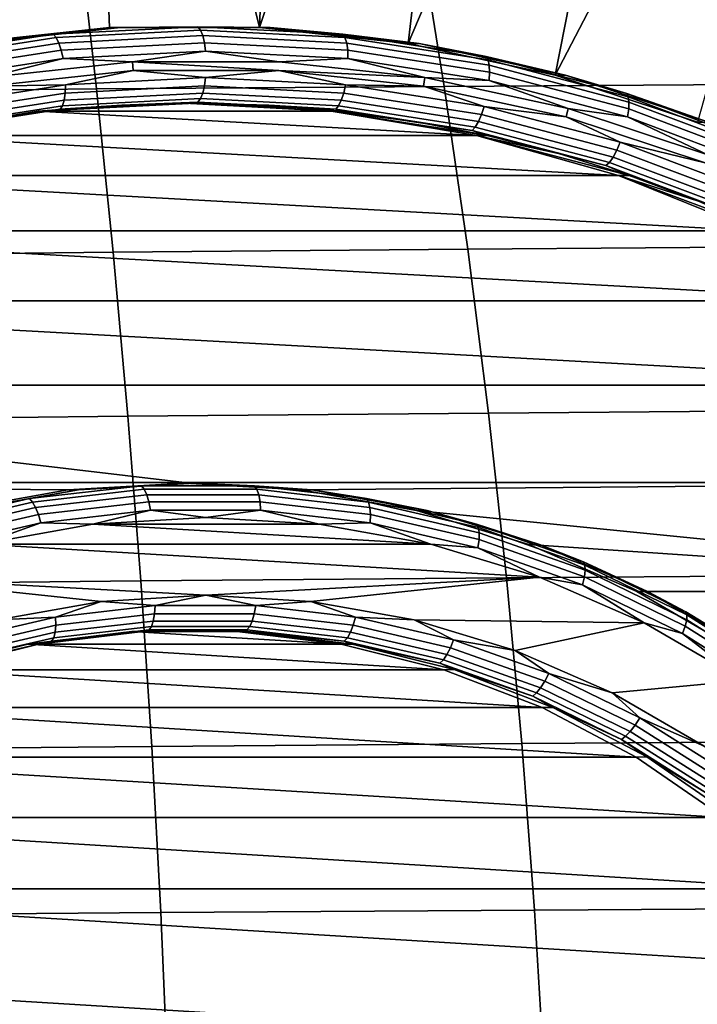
# Model space of a CAD drawing. Header units: metres. Extents: x -25 to 167, y -25 to 25.
# Tile 125 of 135: x 150.84 to 154.76, y 3.33 to 9.03. Entities that reach past the tile are written whole.
import ezdxf

# ---------------------------------------------------------------- set-up
doc = ezdxf.new("R2010")
doc.units = ezdxf.units.M
doc.layers.add('solid_12_061_372_XXX', color=7, linetype='CONTINUOUS')

msp = doc.modelspace()

# ---------------------------------------------------------------- linework, layer by layer
at = {"layer": 'solid_12_061_372_XXX'}
for points in [[(151.357559, 8.988147, 89.342621), (150.497421, 8.89622, 89.063141), (150.790054, 10.698219, 89.158226), (151.29068, 10.737054, 89.320885)], [(152.227036, 8.988147, 89.62513), (151.357559, 8.988147, 89.342621), (151.29068, 10.737054, 89.320885), (151.792297, 10.75, 89.483871)], [(152.227036, 8.988147, 89.62513), (151.792297, 10.75, 89.483871), (152.293915, 10.737054, 89.646858)], [(152.227036, 8.988147, 89.62513), (152.293915, 10.737054, 89.646858), (152.79454, 10.698219, 89.809517)], [(152.227036, 8.988147, 89.62513), (152.79454, 10.698219, 89.809517), (153.292419, 10.633654, 89.971291), (153.087173, 8.89622, 89.904602)], [(153.087173, 8.89622, 89.904602), (153.292419, 10.633654, 89.971291), (153.786835, 10.543446, 90.131935)], [(153.087173, 8.89622, 89.904602), (153.786835, 10.543446, 90.131935), (154.27655, 10.427818, 90.291054), (153.938797, 8.712129, 90.181313)], [(153.938797, 8.712129, 90.181313), (154.27655, 10.427818, 90.291054), (154.760117, 10.287111, 90.448174)], [(153.938797, 8.712129, 90.181313), (154.760117, 10.287111, 90.448174), (155.236526, 10.121629, 90.602966), (154.763824, 8.440081, 90.449379)], [(151.175415, 9.572217, 111.727577), (151.282791, 8.632862, 111.828239), (153.29628, 8.647268, 112.293877), (153.144943, 9.582876, 112.190277)], [(153.144943, 9.582876, 112.190277), (153.29628, 8.647268, 112.293877), (155.316208, 8.660174, 112.744324), (155.121323, 9.592045, 112.639229)], [(149.213242, 9.553081, 111.252083), (149.276199, 8.610641, 111.348183), (151.282791, 8.632862, 111.828239), (151.175415, 9.572217, 111.727577)], [(151.420563, 8.988448, 89.152802), (150.557953, 8.896214, 88.87252), (150.497421, 8.89622, 89.063141), (151.357559, 8.988147, 89.342621)], [(151.031754, 8.949881, 88.972038), (150.557953, 8.896214, 88.87252), (151.420563, 8.988448, 89.152802)], [(151.870102, 8.993185, 89.244431), (151.031754, 8.949881, 88.972038), (151.420563, 8.988448, 89.152802)], [(151.885025, 8.973179, 89.198509), (151.048538, 8.929971, 88.926727), (151.031754, 8.949881, 88.972038), (151.870102, 8.993185, 89.244431)], [(151.897827, 8.941347, 89.159088), (151.064316, 8.898293, 88.888268), (151.048538, 8.929971, 88.926727), (151.885025, 8.973179, 89.198509)], [(152.287628, 8.988448, 89.434525), (151.420563, 8.988448, 89.152802), (151.357559, 8.988147, 89.342621), (152.227036, 8.988147, 89.62513)], [(151.870102, 8.993185, 89.244431), (151.420563, 8.988448, 89.152802), (152.287628, 8.988448, 89.434525)], [(152.708435, 8.949881, 89.516823), (151.870102, 8.993185, 89.244431), (152.287628, 8.988448, 89.434525)], [(152.721497, 8.929971, 89.470299), (151.885025, 8.973179, 89.198509), (151.870102, 8.993185, 89.244431), (152.708435, 8.949881, 89.516823)], [(152.731339, 8.898293, 89.429916), (151.897827, 8.941347, 89.159088), (151.885025, 8.973179, 89.198509), (152.721497, 8.929971, 89.470299)], [(153.150253, 8.896214, 89.714806), (152.287628, 8.988448, 89.434525), (152.227036, 8.988147, 89.62513), (153.087173, 8.89622, 89.904602)], [(152.708435, 8.949881, 89.516823), (152.287628, 8.988448, 89.434525), (153.150253, 8.896214, 89.714806)], [(151.031754, 8.949881, 88.972038), (150.201492, 8.820384, 88.702263), (150.557953, 8.896214, 88.87252)], [(151.048538, 8.929971, 88.926727), (150.220123, 8.800762, 88.657555), (150.201492, 8.820384, 88.702263), (151.031754, 8.949881, 88.972038)], [(151.064316, 8.898293, 88.888268), (150.238831, 8.769542, 88.620049), (150.220123, 8.800762, 88.657555), (151.048538, 8.929971, 88.926727)], [(151.078003, 8.857009, 88.859291), (150.256348, 8.728855, 88.592316), (150.238831, 8.769542, 88.620049), (151.064316, 8.898293, 88.888268)], [(151.907654, 8.899864, 89.12886), (151.078003, 8.857009, 88.859291), (151.064316, 8.898293, 88.888268), (151.897827, 8.941347, 89.159088)], [(151.913818, 8.851562, 89.109879), (151.088669, 8.808939, 88.841774), (151.078003, 8.857009, 88.859291), (151.907654, 8.899864, 89.12886)], [(152.737289, 8.857009, 89.39843), (151.907654, 8.899864, 89.12886), (151.897827, 8.941347, 89.159088), (152.731339, 8.898293, 89.429916)], [(152.738953, 8.808939, 89.377983), (151.913818, 8.851562, 89.109879), (151.907654, 8.899864, 89.12886), (152.737289, 8.857009, 89.39843)], [(153.538712, 8.820384, 89.786598), (152.708435, 8.949881, 89.516823), (153.150253, 8.896214, 89.714806)], [(153.549911, 8.800762, 89.739471), (152.721497, 8.929971, 89.470299), (152.708435, 8.949881, 89.516823), (153.538712, 8.820384, 89.786598)], [(153.556824, 8.769542, 89.698128), (152.731339, 8.898293, 89.429916), (152.721497, 8.929971, 89.470299), (153.549911, 8.800762, 89.739471)], [(153.558945, 8.728855, 89.665398), (152.737289, 8.857009, 89.39843), (152.731339, 8.898293, 89.429916), (153.556824, 8.769542, 89.698128)], [(151.088669, 8.808939, 88.841774), (150.271484, 8.681481, 88.576256), (150.256348, 8.728855, 88.592316), (151.078003, 8.857009, 88.859291)], [(151.913818, 8.851562, 89.109879), (151.491867, 8.788696, 88.965675), (151.088669, 8.808939, 88.841774)], [(151.913818, 8.851562, 89.109879), (152.339935, 8.788696, 89.241226), (151.491867, 8.788696, 88.965675)], [(152.738953, 8.808939, 89.377983), (152.339935, 8.788696, 89.241226), (151.913818, 8.851562, 89.109879)], [(153.556152, 8.681481, 89.643509), (152.738953, 8.808939, 89.377983), (152.737289, 8.857009, 89.39843), (153.558945, 8.728855, 89.665398)], [(153.999557, 8.712694, 89.990761), (153.150253, 8.896214, 89.714806), (153.087173, 8.89622, 89.904602), (153.938797, 8.712129, 90.181313)], [(153.538712, 8.820384, 89.786598), (153.150253, 8.896214, 89.714806), (153.999557, 8.712694, 89.990761)], [(151.088669, 8.808939, 88.841774), (150.648132, 8.698452, 88.691528), (150.271484, 8.681481, 88.576256)], [(151.088669, 8.808939, 88.841774), (151.491867, 8.788696, 88.965675), (150.648132, 8.698452, 88.691528)], [(150.655334, 8.649029, 88.693863), (150.648132, 8.698452, 88.691528), (151.491867, 8.788696, 88.965675), (151.494278, 8.73876, 88.966454)], [(152.337524, 8.73876, 89.240448), (151.491867, 8.788696, 88.965675), (152.339935, 8.788696, 89.241226), (153.18367, 8.698452, 89.515373)], [(152.337524, 8.73876, 89.240448), (151.494278, 8.73876, 88.966454), (151.491867, 8.788696, 88.965675)], [(152.738953, 8.808939, 89.377983), (153.18367, 8.698452, 89.515373), (152.339935, 8.788696, 89.241226)], [(153.556152, 8.681481, 89.643509), (153.18367, 8.698452, 89.515373), (152.738953, 8.808939, 89.377983)], [(154.352905, 8.605942, 90.051147), (153.538712, 8.820384, 89.786598), (153.999557, 8.712694, 89.990761)], [(154.362305, 8.586797, 90.003433), (153.549911, 8.800762, 89.739471), (153.538712, 8.820384, 89.786598), (154.352905, 8.605942, 90.051147)], [(154.366333, 8.556335, 89.961159), (153.556824, 8.769542, 89.698128), (153.549911, 8.800762, 89.739471), (154.362305, 8.586797, 90.003433)], [(151.102951, 8.656352, 88.846474), (150.655334, 8.649029, 88.693863), (151.494278, 8.73876, 88.966454)], [(151.913803, 8.698236, 89.109932), (151.102951, 8.656352, 88.846474), (151.494278, 8.73876, 88.966454)], [(151.913803, 8.698236, 89.109932), (151.494278, 8.73876, 88.966454), (152.337524, 8.73876, 89.240448)], [(152.724655, 8.656352, 89.37339), (151.913803, 8.698236, 89.109932), (152.337524, 8.73876, 89.240448)], [(153.176468, 8.649029, 89.513031), (152.337524, 8.73876, 89.240448), (153.18367, 8.698452, 89.515373)], [(152.724655, 8.656352, 89.37339), (152.337524, 8.73876, 89.240448), (153.176468, 8.649029, 89.513031)], [(154.357529, 8.470416, 89.903893), (153.556152, 8.681481, 89.643509), (153.558945, 8.728855, 89.665398), (154.3647, 8.516639, 89.9272)], [(154.3647, 8.516639, 89.9272), (153.558945, 8.728855, 89.665398), (153.556824, 8.769542, 89.698128), (154.366333, 8.556335, 89.961159)], [(151.907623, 8.649955, 89.12896), (151.101273, 8.608303, 88.866959), (151.102951, 8.656352, 88.846474), (151.913803, 8.698236, 89.109932)], [(152.713959, 8.608303, 89.390953), (151.907623, 8.649955, 89.12896), (151.913803, 8.698236, 89.109932), (152.724655, 8.656352, 89.37339)], [(154.002518, 8.470472, 89.781433), (153.176468, 8.649029, 89.513031), (153.18367, 8.698452, 89.515373), (154.014435, 8.518875, 89.785301)], [(153.556152, 8.681481, 89.643509), (154.014435, 8.518875, 89.785301), (153.18367, 8.698452, 89.515373)], [(154.357529, 8.470416, 89.903893), (154.014435, 8.518875, 89.785301), (153.556152, 8.681481, 89.643509)], [(154.826859, 8.439769, 90.259567), (153.999557, 8.712694, 89.990761), (153.938797, 8.712129, 90.181313), (154.763824, 8.440081, 90.449379)], [(154.352905, 8.605942, 90.051147), (153.999557, 8.712694, 89.990761), (154.826859, 8.439769, 90.259567)], [(149.276199, 8.610641, 111.348183), (149.33284, 7.664057, 111.434357), (151.379318, 7.68776, 111.918549), (151.282791, 8.632862, 111.828239)], [(151.102951, 8.656352, 88.846474), (150.299911, 8.531102, 88.585548), (150.655334, 8.649029, 88.693863)], [(151.101273, 8.608303, 88.866959), (150.302689, 8.483748, 88.607483), (150.299911, 8.531102, 88.585548), (151.102951, 8.656352, 88.846474)], [(151.897781, 8.608504, 89.159233), (151.095291, 8.567052, 88.898491), (151.101273, 8.608303, 88.866959), (151.907623, 8.649955, 89.12896)], [(151.282791, 8.632862, 111.828239), (151.379318, 7.68776, 111.918549), (153.432297, 7.704379, 112.386864), (153.29628, 8.647268, 112.293877)], [(152.700272, 8.567052, 89.419975), (151.897781, 8.608504, 89.159233), (151.907623, 8.649955, 89.12896), (152.713959, 8.608303, 89.390953)], [(153.512543, 8.483748, 89.650429), (152.713959, 8.608303, 89.390953), (152.724655, 8.656352, 89.37339), (153.527679, 8.531102, 89.634315)], [(153.527679, 8.531102, 89.634315), (152.724655, 8.656352, 89.37339), (153.176468, 8.649029, 89.513031)], [(153.527679, 8.531102, 89.634315), (153.176468, 8.649029, 89.513031), (154.002518, 8.470472, 89.781433)], [(153.29628, 8.647268, 112.293877), (153.432297, 7.704379, 112.386864), (155.491318, 7.719548, 112.838676), (155.316208, 8.660174, 112.744324)], [(151.085434, 8.535418, 88.938904), (150.293625, 8.411918, 88.681625), (150.300537, 8.443094, 88.640259), (151.095291, 8.567052, 88.898491)], [(151.095291, 8.567052, 88.898491), (150.300537, 8.443094, 88.640259), (150.302689, 8.483748, 88.607483), (151.101273, 8.608303, 88.866959)], [(151.870041, 8.556761, 89.244621), (151.072372, 8.515557, 88.985451), (151.085434, 8.535418, 88.938904), (151.884964, 8.576716, 89.198685)], [(151.428528, 8.538282, 89.155388), (151.072372, 8.515557, 88.985451), (151.870041, 8.556761, 89.244621)], [(151.884964, 8.576716, 89.198685), (151.085434, 8.535418, 88.938904), (151.095291, 8.567052, 88.898491), (151.897781, 8.608504, 89.159233)], [(151.854095, 8.55, 89.293663), (151.428528, 8.538282, 89.155388), (151.870041, 8.556761, 89.244621)], [(151.854095, 8.55, 89.293663), (151.870041, 8.556761, 89.244621), (152.667694, 8.515557, 89.503799)], [(152.667694, 8.515557, 89.503799), (151.870041, 8.556761, 89.244621), (151.884964, 8.576716, 89.198685), (152.684479, 8.535418, 89.458466)], [(152.684479, 8.535418, 89.458466), (151.884964, 8.576716, 89.198685), (151.897781, 8.608504, 89.159233), (152.700272, 8.567052, 89.419975)], [(153.476303, 8.411918, 89.715744), (152.684479, 8.535418, 89.458466), (152.700272, 8.567052, 89.419975), (153.495026, 8.443094, 89.678207)], [(153.495026, 8.443094, 89.678207), (152.700272, 8.567052, 89.419975), (152.713959, 8.608303, 89.390953), (153.512543, 8.483748, 89.650429)], [(155.143204, 8.308619, 90.307922), (154.352905, 8.605942, 90.051147), (154.826859, 8.439769, 90.259567)], [(155.150833, 8.290136, 90.259644), (154.362305, 8.586797, 90.003433), (154.352905, 8.605942, 90.051147), (155.143204, 8.308619, 90.307922)], [(155.152069, 8.260728, 90.216454), (154.366333, 8.556335, 89.961159), (154.362305, 8.586797, 90.003433), (155.150833, 8.290136, 90.259644)], [(155.14679, 8.222403, 90.18132), (154.3647, 8.516639, 89.9272), (154.366333, 8.556335, 89.961159), (155.152069, 8.260728, 90.216454)], [(150.10173, 8.362786, 88.934578), (150.942322, 8.503162, 89.207695), (153.482864, 8.362786, 90.033173)], [(150.10173, 8.362786, 88.934578), (150.582047, 8.444736, 88.880348), (151.00412, 8.503162, 89.017487)], [(150.10173, 8.362786, 88.934578), (151.00412, 8.503162, 89.017487), (150.942322, 8.503162, 89.207695)], [(151.072372, 8.515557, 88.985451), (150.282394, 8.392345, 88.728767), (150.293625, 8.411918, 88.681625), (151.085434, 8.535418, 88.938904)], [(150.582047, 8.444736, 88.880348), (150.282394, 8.392345, 88.728767), (151.072372, 8.515557, 88.985451)], [(151.00412, 8.503162, 89.017487), (150.582047, 8.444736, 88.880348), (151.072372, 8.515557, 88.985451)], [(150.942322, 8.503162, 89.207695), (151.428528, 8.538282, 89.155388), (151.854095, 8.55, 89.293663)], [(150.942322, 8.503162, 89.207695), (151.854095, 8.55, 89.293663), (151.792297, 8.549616, 89.483871)], [(150.942322, 8.503162, 89.207695), (151.792297, 8.549616, 89.483871), (152.642273, 8.503162, 89.760048)], [(150.942322, 8.503162, 89.207695), (151.00412, 8.503162, 89.017487), (151.428528, 8.538282, 89.155388)], [(150.942322, 8.503162, 89.207695), (152.642273, 8.503162, 89.760048), (153.482864, 8.362786, 90.033173)], [(151.428528, 8.538282, 89.155388), (151.00412, 8.503162, 89.017487), (151.072372, 8.515557, 88.985451)], [(151.792297, 8.549616, 89.483871), (151.854095, 8.55, 89.293663), (152.279678, 8.538282, 89.431938)], [(151.792297, 8.549616, 89.483871), (152.279678, 8.538282, 89.431938), (152.704071, 8.503162, 89.569832)], [(151.792297, 8.549616, 89.483871), (152.704071, 8.503162, 89.569832), (152.642273, 8.503162, 89.760048)], [(152.279678, 8.538282, 89.431938), (151.854095, 8.55, 89.293663), (152.667694, 8.515557, 89.503799)], [(152.704071, 8.503162, 89.569832), (152.279678, 8.538282, 89.431938), (152.667694, 8.515557, 89.503799)], [(152.642273, 8.503162, 89.760048), (152.704071, 8.503162, 89.569832), (153.12616, 8.444736, 89.706978)], [(152.642273, 8.503162, 89.760048), (153.12616, 8.444736, 89.706978), (153.544739, 8.363162, 89.842987)], [(152.642273, 8.503162, 89.760048), (153.544739, 8.363162, 89.842987), (153.482864, 8.362786, 90.033173)], [(153.457672, 8.392345, 89.760475), (152.667694, 8.515557, 89.503799), (152.684479, 8.535418, 89.458466), (153.476303, 8.411918, 89.715744)], [(152.704071, 8.503162, 89.569832), (152.667694, 8.515557, 89.503799), (153.457672, 8.392345, 89.760475)], [(153.12616, 8.444736, 89.706978), (152.704071, 8.503162, 89.569832), (153.457672, 8.392345, 89.760475)], [(154.29567, 8.277491, 89.904884), (153.512543, 8.483748, 89.650429), (153.527679, 8.531102, 89.634315), (154.315186, 8.323693, 89.89019)], [(154.315186, 8.323693, 89.89019), (153.527679, 8.531102, 89.634315), (154.002518, 8.470472, 89.781433)], [(154.807098, 8.204936, 90.042854), (154.002518, 8.470472, 89.781433), (154.014435, 8.518875, 89.785301), (154.823624, 8.251822, 90.048225)], [(154.357529, 8.470416, 89.903893), (154.823624, 8.251822, 90.048225), (154.014435, 8.518875, 89.785301)], [(155.135376, 8.177776, 90.156624), (154.357529, 8.470416, 89.903893), (154.3647, 8.516639, 89.9272), (155.14679, 8.222403, 90.18132)], [(153.544739, 8.363162, 89.842987), (153.12616, 8.444736, 89.706978), (153.457672, 8.392345, 89.760475)], [(154.252792, 8.207406, 89.96804), (153.476303, 8.411918, 89.715744), (153.495026, 8.443094, 89.678207), (154.274399, 8.237825, 89.931442)], [(154.274399, 8.237825, 89.931442), (153.495026, 8.443094, 89.678207), (153.512543, 8.483748, 89.650429), (154.29567, 8.277491, 89.904884)], [(154.315186, 8.323693, 89.89019), (154.002518, 8.470472, 89.781433), (154.807098, 8.204936, 90.042854)], [(155.135376, 8.177776, 90.156624), (154.823624, 8.251822, 90.048225), (154.357529, 8.470416, 89.903893)], [(154.232361, 8.18831, 90.012192), (153.457672, 8.392345, 89.760475), (153.476303, 8.411918, 89.715744), (154.252792, 8.207406, 89.96804)], [(153.544739, 8.363162, 89.842987), (153.457672, 8.392345, 89.760475), (154.232361, 8.18831, 90.012192)], [(149.27951, 8.131534, 88.667419), (150.10173, 8.362786, 88.934578), (154.305084, 8.131534, 90.300323)], [(150.10173, 8.362786, 88.934578), (153.482864, 8.362786, 90.033173), (154.305084, 8.131534, 90.300323)], [(153.482864, 8.362786, 90.033173), (153.544739, 8.363162, 89.842987), (153.958694, 8.258666, 89.977486)], [(153.482864, 8.362786, 90.033173), (153.958694, 8.258666, 89.977486), (154.366882, 8.131534, 90.110115)], [(153.482864, 8.362786, 90.033173), (154.366882, 8.131534, 90.110115), (154.305084, 8.131534, 90.300323)], [(153.958694, 8.258666, 89.977486), (153.544739, 8.363162, 89.842987), (154.232361, 8.18831, 90.012192)], [(155.030884, 7.953221, 90.177238), (154.274399, 8.237825, 89.931442), (154.29567, 8.277491, 89.904884), (155.055801, 7.991516, 90.151863)], [(155.055801, 7.991516, 90.151863), (154.29567, 8.277491, 89.904884), (154.315186, 8.323693, 89.89019), (155.079559, 8.036122, 90.13855)], [(155.079559, 8.036122, 90.13855), (154.315186, 8.323693, 89.89019), (154.807098, 8.204936, 90.042854)], [(154.366882, 8.131534, 90.110115), (153.958694, 8.258666, 89.977486), (154.232361, 8.18831, 90.012192)], [(155.006485, 7.923853, 90.212929), (154.252792, 8.207406, 89.96804), (154.274399, 8.237825, 89.931442), (155.030884, 7.953221, 90.177238)], [(154.984299, 7.905416, 90.256508), (154.232361, 8.18831, 90.012192), (154.252792, 8.207406, 89.96804), (155.006485, 7.923853, 90.212929)], [(154.366882, 8.131534, 90.110115), (154.232361, 8.18831, 90.012192), (154.984299, 7.905416, 90.256508)], [(148.485062, 7.810462, 88.409286), (149.27951, 8.131534, 88.667419), (155.099548, 7.810462, 90.558464)], [(149.27951, 8.131534, 88.667419), (154.305084, 8.131534, 90.300323), (155.099548, 7.810462, 90.558464)], [(154.305084, 8.131534, 90.300323), (154.366882, 8.131534, 90.110115), (154.768188, 7.982113, 90.240501)], [(154.305084, 8.131534, 90.300323), (154.768188, 7.982113, 90.240501), (155.161499, 7.810813, 90.368301)], [(154.305084, 8.131534, 90.300323), (155.161499, 7.810813, 90.368301), (155.099548, 7.810462, 90.558464)], [(154.768188, 7.982113, 90.240501), (154.366882, 8.131534, 90.110115), (154.984299, 7.905416, 90.256508)], [(147.726532, 7.404517, 88.162827), (148.485062, 7.810462, 88.409286), (155.858063, 7.404517, 90.804916)], [(148.485062, 7.810462, 88.409286), (155.099548, 7.810462, 90.558464), (155.858063, 7.404517, 90.804916)], [(151.379318, 7.68776, 111.918549), (151.464828, 6.737556, 111.998428), (153.55275, 6.755019, 112.469139), (153.432297, 7.704379, 112.386864)], [(153.432297, 7.704379, 112.386864), (153.55275, 6.755019, 112.469139), (155.646362, 6.771134, 112.922173), (155.491318, 7.719548, 112.838676)], [(149.33284, 7.664057, 111.434357), (149.383041, 6.713796, 111.510536), (151.464828, 6.737556, 111.998428), (151.379318, 7.68776, 111.918549)], [(147.012924, 6.916784, 87.930954), (147.726532, 7.404517, 88.162827), (156.571686, 6.916784, 91.036789)], [(147.726532, 7.404517, 88.162827), (155.858063, 7.404517, 90.804916), (156.571686, 6.916784, 91.036789)], [(151.792297, 6.353888, 89.483871), (146.351242, 6.353888, 87.715965), (147.012924, 6.916784, 87.930954)], [(156.571686, 6.916784, 91.036789), (157.233353, 6.353888, 91.251778), (151.792297, 6.353888, 89.483871), (147.012924, 6.916784, 87.930954)], [(149.383041, 6.713796, 111.510536), (149.426758, 5.760345, 111.576691), (151.539246, 5.782923, 112.067818), (151.464828, 6.737556, 111.998428)], [(151.464828, 6.737556, 111.998428), (151.539246, 5.782923, 112.067818), (153.657516, 5.800043, 112.540634), (153.55275, 6.755019, 112.469139)], [(153.55275, 6.755019, 112.469139), (153.657516, 5.800043, 112.540634), (155.781219, 5.815955, 112.994751), (155.646362, 6.771134, 112.922173)], [(151.792297, 6.353888, 89.483871), (151.792297, 6.35, 89.483871), (151.116165, 6.309699, 89.264183), (146.351242, 6.353888, 87.715965)], [(146.351242, 6.353888, 87.715965), (151.116165, 6.309699, 89.264183), (150.448441, 6.190792, 89.047226)], [(150.894104, 6.259624, 88.927315), (151.177917, 6.310072, 89.073959), (151.543488, 6.333882, 89.138313)], [(150.894104, 6.259624, 88.927315), (151.543488, 6.333882, 89.138313), (151.559448, 6.313905, 89.092728), (150.912109, 6.239881, 88.882393)], [(151.116165, 6.309699, 89.264183), (151.792297, 6.35, 89.483871), (151.854095, 6.35, 89.293663), (151.177917, 6.310072, 89.073959)], [(151.543488, 6.333882, 89.138313), (151.177917, 6.310072, 89.073959), (151.854095, 6.35, 89.293663)], [(151.543488, 6.333882, 89.138313), (151.854095, 6.35, 89.293663), (152.196701, 6.333882, 89.350548)], [(151.543488, 6.333882, 89.138313), (152.196701, 6.333882, 89.350548), (152.210587, 6.313905, 89.304298), (151.559448, 6.313905, 89.092728)], [(151.792297, 6.353888, 89.483871), (157.233353, 6.353888, 91.251778), (152.46843, 6.309699, 89.70356), (151.792297, 6.35, 89.483871)], [(151.792297, 6.35, 89.483871), (152.46843, 6.309699, 89.70356), (152.530273, 6.310072, 89.513367), (151.854095, 6.35, 89.293663)], [(152.196701, 6.333882, 89.350548), (151.854095, 6.35, 89.293663), (152.530273, 6.310072, 89.513367)], [(152.196701, 6.333882, 89.350548), (152.530273, 6.310072, 89.513367), (152.846085, 6.259624, 89.561546)], [(152.196701, 6.333882, 89.350548), (152.846085, 6.259624, 89.561546), (152.857925, 6.239881, 89.514626), (152.210587, 6.313905, 89.304298)], [(157.233353, 6.353888, 91.251778), (157.83493, 5.720809, 91.447243), (153.136154, 6.190792, 89.920517), (152.46843, 6.309699, 89.70356)], [(150.448441, 6.190792, 89.047226), (151.116165, 6.309699, 89.264183), (151.177917, 6.310072, 89.073959), (150.510254, 6.190792, 88.857018)], [(150.894104, 6.259624, 88.927315), (150.510254, 6.190792, 88.857018), (151.177917, 6.310072, 89.073959)], [(150.912109, 6.239881, 88.882393), (151.559448, 6.313905, 89.092728), (151.573883, 6.282121, 89.053841), (150.92981, 6.208468, 88.844566)], [(150.92981, 6.208468, 88.844566), (151.573883, 6.282121, 89.053841), (151.585846, 6.240698, 89.0243), (150.946014, 6.167531, 88.816406)], [(151.559448, 6.313905, 89.092728), (152.210587, 6.313905, 89.304298), (152.221756, 6.282121, 89.264343), (151.573883, 6.282121, 89.053841)], [(151.573883, 6.282121, 89.053841), (152.221756, 6.282121, 89.264343), (152.229446, 6.240698, 89.233421), (151.585846, 6.240698, 89.0243)], [(152.210587, 6.313905, 89.304298), (152.857925, 6.239881, 89.514626), (152.865845, 6.208468, 89.473618), (152.221756, 6.282121, 89.264343)], [(152.221756, 6.282121, 89.264343), (152.865845, 6.208468, 89.473618), (152.869278, 6.167531, 89.441307), (152.229446, 6.240698, 89.233421)], [(152.46843, 6.309699, 89.70356), (153.136154, 6.190792, 89.920517), (153.197952, 6.190792, 89.730301), (152.530273, 6.310072, 89.513367)], [(152.846085, 6.259624, 89.561546), (152.530273, 6.310072, 89.513367), (153.197952, 6.190792, 89.730301)], [(150.25618, 6.111976, 88.720032), (150.510254, 6.190792, 88.857018), (150.894104, 6.259624, 88.927315)], [(150.25618, 6.111976, 88.720032), (150.894104, 6.259624, 88.927315), (150.912109, 6.239881, 88.882393), (150.276184, 6.092699, 88.675774)], [(150.276184, 6.092699, 88.675774), (150.912109, 6.239881, 88.882393), (150.92981, 6.208468, 88.844566), (150.297089, 6.062027, 88.638977)], [(150.946014, 6.167531, 88.816406), (151.585846, 6.240698, 89.0243), (151.594498, 6.192466, 89.006126), (150.959625, 6.119865, 88.799843)], [(151.585846, 6.240698, 89.0243), (152.229446, 6.240698, 89.233421), (152.233124, 6.192466, 89.213631), (151.594498, 6.192466, 89.006126)], [(152.229446, 6.240698, 89.233421), (152.869278, 6.167531, 89.441307), (152.868011, 6.119865, 89.419914), (152.233124, 6.192466, 89.213631)], [(152.846085, 6.259624, 89.561546), (153.197952, 6.190792, 89.730301), (153.484024, 6.111976, 89.768829)], [(152.846085, 6.259624, 89.561546), (153.484024, 6.111976, 89.768829), (153.493851, 6.092699, 89.721252), (152.857925, 6.239881, 89.514626)], [(152.857925, 6.239881, 89.514626), (153.493851, 6.092699, 89.721252), (153.498566, 6.062027, 89.679199), (152.865845, 6.208468, 89.473618)], [(150.297089, 6.062027, 88.638977), (150.92981, 6.208468, 88.844566), (150.946014, 6.167531, 88.816406), (150.317474, 6.022057, 88.612175)], [(150.317474, 6.022057, 88.612175), (150.946014, 6.167531, 88.816406), (150.959625, 6.119865, 88.799843), (150.335922, 5.975514, 88.597191)], [(150.959625, 6.119865, 88.799843), (151.594498, 6.192466, 89.006126), (151.260696, 6.11129, 88.890556)], [(151.594498, 6.192466, 89.006126), (151.915909, 6.15, 89.103447), (151.260696, 6.11129, 88.890556)], [(151.594498, 6.192466, 89.006126), (152.233124, 6.192466, 89.213631), (151.915909, 6.15, 89.103447)], [(152.233124, 6.192466, 89.213631), (152.571121, 6.11129, 89.316338), (151.915909, 6.15, 89.103447)], [(152.233124, 6.192466, 89.213631), (152.868011, 6.119865, 89.419914), (152.571121, 6.11129, 89.316338)], [(152.865845, 6.208468, 89.473618), (153.498566, 6.062027, 89.679199), (153.497833, 6.022057, 89.645538), (152.869278, 6.167531, 89.441307)], [(152.869278, 6.167531, 89.441307), (153.497833, 6.022057, 89.645538), (153.491714, 5.975514, 89.622566), (152.868011, 6.119865, 89.419914)], [(153.136154, 6.190792, 89.920517), (153.786804, 5.993304, 90.131927), (153.848724, 5.993659, 89.941757), (153.197952, 6.190792, 89.730301)], [(157.83493, 5.720809, 91.447243), (153.786804, 5.993304, 90.131927), (153.136154, 6.190792, 89.920517)], [(153.484024, 6.111976, 89.768829), (153.197952, 6.190792, 89.730301), (153.848724, 5.993659, 89.941757)], [(150.335922, 5.975514, 88.597191), (150.959625, 6.119865, 88.799843), (150.61377, 5.995657, 88.680359)], [(150.959625, 6.119865, 88.799843), (151.260696, 6.11129, 88.890556), (150.61377, 5.995657, 88.680359)], [(153.218048, 5.995657, 89.526543), (150.61377, 5.995657, 88.680359), (151.260696, 6.11129, 88.890556)], [(152.571121, 6.11129, 89.316338), (151.260696, 6.11129, 88.890556), (151.915909, 6.15, 89.103447)], [(153.218048, 5.995657, 89.526543), (151.260696, 6.11129, 88.890556), (152.571121, 6.11129, 89.316338)], [(152.868011, 6.119865, 89.419914), (153.218048, 5.995657, 89.526543), (152.571121, 6.11129, 89.316338)], [(152.868011, 6.119865, 89.419914), (153.491714, 5.975514, 89.622566), (153.218048, 5.995657, 89.526543)], [(153.484024, 6.111976, 89.768829), (153.848724, 5.993659, 89.941757), (154.103043, 5.892672, 89.969955)], [(153.484024, 6.111976, 89.768829), (154.103043, 5.892672, 89.969955), (154.110916, 5.874086, 89.921753), (153.493851, 6.092699, 89.721252)], [(153.493851, 6.092699, 89.721252), (154.110916, 5.874086, 89.921753), (154.112518, 5.844515, 89.878685), (153.498566, 6.062027, 89.679199)], [(153.498566, 6.062027, 89.679199), (154.112518, 5.844515, 89.878685), (154.107742, 5.805978, 89.843712), (153.497833, 6.022057, 89.645538)], [(150.61377, 5.995657, 88.680359), (153.848572, 5.804562, 89.731415), (151.915909, 5.699998, 89.103447), (149.983246, 5.804562, 88.475487)], [(153.848572, 5.804562, 89.731415), (150.61377, 5.995657, 88.680359), (153.218048, 5.995657, 89.526543)], [(153.491714, 5.975514, 89.622566), (153.848572, 5.804562, 89.731415), (153.218048, 5.995657, 89.526543)], [(153.497833, 6.022057, 89.645538), (154.107742, 5.805978, 89.843712), (154.096909, 5.761106, 89.819206), (153.491714, 5.975514, 89.622566)], [(153.786804, 5.993304, 90.131927), (154.412613, 5.721152, 90.335266), (154.474411, 5.721152, 90.14505), (153.848724, 5.993659, 89.941757)], [(157.83493, 5.720809, 91.447243), (154.412613, 5.721152, 90.335266), (153.786804, 5.993304, 90.131927)], [(154.103043, 5.892672, 89.969955), (153.848724, 5.993659, 89.941757), (154.474411, 5.721152, 90.14505)], [(153.491714, 5.975514, 89.622566), (154.096909, 5.761106, 89.819206), (153.848572, 5.804562, 89.731415)], [(154.103043, 5.892672, 89.969955), (154.474411, 5.721152, 90.14505), (154.695877, 5.60428, 90.162582)], [(154.103043, 5.892672, 89.969955), (154.695877, 5.60428, 90.162582), (154.701889, 5.586605, 90.11377), (154.110916, 5.874086, 89.921753)], [(154.112518, 5.844515, 89.878685), (154.700516, 5.558481, 90.06974), (154.691864, 5.52183, 90.033501), (154.107742, 5.805978, 89.843712)], [(154.110916, 5.874086, 89.921753), (154.701889, 5.586605, 90.11377), (154.700516, 5.558481, 90.06974), (154.112518, 5.844515, 89.878685)], [(149.426758, 5.760345, 111.576691), (149.463928, 4.804192, 111.632774), (151.602463, 4.824539, 112.126678), (151.539246, 5.782923, 112.067818)], [(149.983246, 5.804562, 88.475487), (151.915909, 5.699998, 89.103447), (151.308685, 5.664127, 88.906151)], [(149.983246, 5.804562, 88.475487), (151.308685, 5.664127, 88.906151), (150.709045, 5.556954, 88.711319)], [(151.539246, 5.782923, 112.067818), (151.602463, 4.824539, 112.126678), (153.746506, 4.840302, 112.601295), (153.657516, 5.800043, 112.540634)], [(153.848572, 5.804562, 89.731415), (152.523132, 5.664127, 89.300751), (151.915909, 5.699998, 89.103447)], [(153.848572, 5.804562, 89.731415), (154.454788, 5.5404, 89.928383), (153.122757, 5.556954, 89.495583), (152.523132, 5.664127, 89.300751)], [(153.657516, 5.800043, 112.540634), (153.746506, 4.840302, 112.601295), (155.895721, 4.855031, 113.056343), (155.781219, 5.815955, 112.994751)], [(154.096909, 5.761106, 89.819206), (154.454788, 5.5404, 89.928383), (153.848572, 5.804562, 89.731415)], [(154.107742, 5.805978, 89.843712), (154.691864, 5.52183, 90.033501), (154.676498, 5.479154, 90.00753), (154.096909, 5.761106, 89.819206)], [(154.096909, 5.761106, 89.819206), (154.676498, 5.479154, 90.00753), (154.454788, 5.5404, 89.928383)], [(154.412613, 5.721152, 90.335266), (155.005157, 5.37638, 90.527794), (155.067154, 5.376698, 90.337646), (154.474411, 5.721152, 90.14505)], [(157.83493, 5.720809, 91.447243), (155.005157, 5.37638, 90.527794), (154.412613, 5.721152, 90.335266)], [(154.695877, 5.60428, 90.162582), (154.474411, 5.721152, 90.14505), (155.067154, 5.376698, 90.337646)], [(150.709045, 5.556954, 88.711319), (151.308685, 5.664127, 88.906151), (151.044739, 5.573829, 88.827553)], [(151.308685, 5.664127, 88.906151), (151.622971, 5.639953, 89.015434), (151.044739, 5.573829, 88.827553)], [(151.308685, 5.664127, 88.906151), (151.915909, 5.699998, 89.103447), (151.622971, 5.639953, 89.015434)], [(151.915909, 5.699998, 89.103447), (152.20462, 5.639953, 89.204422), (151.622971, 5.639953, 89.015434)], [(151.915909, 5.699998, 89.103447), (152.523132, 5.664127, 89.300751), (152.20462, 5.639953, 89.204422)], [(152.523132, 5.664127, 89.300751), (152.782852, 5.573829, 89.392303), (152.20462, 5.639953, 89.204422)], [(152.523132, 5.664127, 89.300751), (153.122757, 5.556954, 89.495583), (152.782852, 5.573829, 89.392303)], [(151.611572, 5.550353, 89.066238), (151.042526, 5.48528, 88.88134), (151.04599, 5.526184, 88.848999), (151.619278, 5.591742, 89.035271)], [(151.619278, 5.591742, 89.035271), (151.04599, 5.526184, 88.848999), (151.044739, 5.573829, 88.827553), (151.622971, 5.639953, 89.015434)], [(152.18399, 5.550353, 89.252228), (151.611572, 5.550353, 89.066238), (151.619278, 5.591742, 89.035271), (152.195953, 5.591742, 89.222641)], [(152.195953, 5.591742, 89.222641), (151.619278, 5.591742, 89.035271), (151.622971, 5.639953, 89.015434), (152.20462, 5.639953, 89.204422)], [(152.753036, 5.48528, 89.437119), (152.18399, 5.550353, 89.252228), (152.195953, 5.591742, 89.222641), (152.769241, 5.526184, 89.40892)], [(152.769241, 5.526184, 89.40892), (152.195953, 5.591742, 89.222641), (152.20462, 5.639953, 89.204422), (152.782852, 5.573829, 89.392303)], [(154.695877, 5.60428, 90.162582), (155.067154, 5.376698, 90.337646), (155.255585, 5.250185, 90.344444)], [(154.695877, 5.60428, 90.162582), (155.255585, 5.250185, 90.344444), (155.259827, 5.233625, 90.295052), (154.701889, 5.586605, 90.11377)], [(150.709045, 5.556954, 88.711319), (151.044739, 5.573829, 88.827553), (150.4767, 5.442358, 88.64299)], [(151.04599, 5.526184, 88.848999), (150.482788, 5.395836, 88.666008), (150.4767, 5.442358, 88.64299), (151.044739, 5.573829, 88.827553)], [(151.600403, 5.518611, 89.106224), (151.034607, 5.45391, 88.922386), (151.042526, 5.48528, 88.88134), (151.611572, 5.550353, 89.066238)], [(152.169525, 5.518611, 89.291145), (151.600403, 5.518611, 89.106224), (151.611572, 5.550353, 89.066238), (152.18399, 5.550353, 89.252228)], [(152.735321, 5.45391, 89.474983), (152.169525, 5.518611, 89.291145), (152.18399, 5.550353, 89.252228), (152.753036, 5.48528, 89.437119)], [(153.332443, 5.395836, 89.591911), (152.769241, 5.526184, 89.40892), (152.782852, 5.573829, 89.392303), (153.350906, 5.442358, 89.576874)], [(153.122757, 5.556954, 89.495583), (153.350906, 5.442358, 89.576874), (152.782852, 5.573829, 89.392303)], [(153.122757, 5.556954, 89.495583), (153.707199, 5.379826, 89.685471), (153.350906, 5.442358, 89.576874)], [(154.454788, 5.5404, 89.928383), (153.707199, 5.379826, 89.685471), (153.122757, 5.556954, 89.495583)], [(154.454788, 5.5404, 89.928383), (155.029083, 5.206477, 90.114983), (154.269043, 5.134994, 89.868027), (153.707199, 5.379826, 89.685471)], [(154.676498, 5.479154, 90.00753), (155.029083, 5.206477, 90.114983), (154.454788, 5.5404, 89.928383)], [(154.700516, 5.558481, 90.06974), (155.255646, 5.207279, 90.250114), (155.243332, 5.172944, 90.212685), (154.691864, 5.52183, 90.033501)], [(154.701889, 5.586605, 90.11377), (155.259827, 5.233625, 90.295052), (155.255646, 5.207279, 90.250114), (154.700516, 5.558481, 90.06974)], [(151.034607, 5.45391, 88.922386), (150.478775, 5.325268, 88.741783), (150.483505, 5.355897, 88.699707), (151.042526, 5.48528, 88.88134)], [(151.042526, 5.48528, 88.88134), (150.483505, 5.355897, 88.699707), (150.482788, 5.395836, 88.666008), (151.04599, 5.526184, 88.848999)], [(151.48703, 5.490367, 89.384682), (150.885178, 5.416453, 89.189133), (150.945786, 5.416443, 88.998528), (151.549957, 5.490695, 89.194839)], [(150.885178, 5.416453, 89.189133), (151.48703, 5.490367, 89.384682), (152.699417, 5.416453, 89.77861)], [(151.549957, 5.490695, 89.194839), (150.945786, 5.416443, 88.998528), (151.022751, 5.434217, 88.969322)], [(151.586502, 5.498684, 89.152496), (151.022751, 5.434217, 88.969322), (151.034607, 5.45391, 88.922386), (151.600403, 5.518611, 89.106224)], [(151.549957, 5.490695, 89.194839), (151.022751, 5.434217, 88.969322), (151.586502, 5.498684, 89.152496)], [(152.097565, 5.490367, 89.583061), (151.48703, 5.490367, 89.384682), (151.549957, 5.490695, 89.194839), (152.158249, 5.490695, 89.392487)], [(151.48703, 5.490367, 89.384682), (152.097565, 5.490367, 89.583061), (152.699417, 5.416453, 89.77861)], [(152.158249, 5.490695, 89.392487), (151.549957, 5.490695, 89.194839), (151.586502, 5.498684, 89.152496), (152.15358, 5.498684, 89.336754)], [(152.15358, 5.498684, 89.336754), (151.586502, 5.498684, 89.152496), (151.600403, 5.518611, 89.106224), (152.169525, 5.518611, 89.291145)], [(152.699417, 5.416453, 89.77861), (152.097565, 5.490367, 89.583061), (152.158249, 5.490695, 89.392487), (152.762421, 5.416443, 89.588791)], [(152.717331, 5.434217, 89.519928), (152.15358, 5.498684, 89.336754), (152.169525, 5.518611, 89.291145), (152.735321, 5.45391, 89.474983)], [(152.158249, 5.490695, 89.392487), (152.15358, 5.498684, 89.336754), (152.717331, 5.434217, 89.519928)], [(152.762421, 5.416443, 89.588791), (152.158249, 5.490695, 89.392487), (152.717331, 5.434217, 89.519928)], [(153.291153, 5.325268, 89.655586), (152.735321, 5.45391, 89.474983), (152.753036, 5.48528, 89.437119), (153.312057, 5.355897, 89.618759)], [(153.312057, 5.355897, 89.618759), (152.753036, 5.48528, 89.437119), (152.769241, 5.526184, 89.40892), (153.332443, 5.395836, 89.591911)], [(154.691864, 5.52183, 90.033501), (155.243332, 5.172944, 90.212685), (155.223724, 5.132964, 90.185333), (154.676498, 5.479154, 90.00753)], [(154.676498, 5.479154, 90.00753), (155.223724, 5.132964, 90.185333), (155.029083, 5.206477, 90.114983)], [(151.022751, 5.434217, 88.969322), (150.468918, 5.306039, 88.789375), (150.478775, 5.325268, 88.741783), (151.034607, 5.45391, 88.922386)], [(150.945786, 5.416443, 88.998528), (150.468918, 5.306039, 88.789375), (151.022751, 5.434217, 88.969322)], [(153.271149, 5.306039, 89.699875), (152.717331, 5.434217, 89.519928), (152.735321, 5.45391, 89.474983), (153.291153, 5.325268, 89.655586)], [(152.762421, 5.416443, 89.588791), (152.717331, 5.434217, 89.519928), (153.271149, 5.306039, 89.699875)], [(153.878922, 5.202228, 89.769478), (153.332443, 5.395836, 89.591911), (153.350906, 5.442358, 89.576874), (153.9021, 5.24708, 89.755974)], [(153.707199, 5.379826, 89.685471), (153.9021, 5.24708, 89.755974), (153.350906, 5.442358, 89.576874)], [(150.291168, 5.268334, 88.996124), (150.885178, 5.416453, 89.189133), (153.293442, 5.268334, 89.971619)], [(150.885178, 5.416453, 89.189133), (150.291168, 5.268334, 88.996124), (150.353882, 5.268942, 88.806213), (150.945786, 5.416443, 88.998528)], [(150.945786, 5.416443, 88.998528), (150.353882, 5.268942, 88.806213), (150.468918, 5.306039, 88.789375)], [(150.885178, 5.416453, 89.189133), (152.699417, 5.416453, 89.77861), (153.293442, 5.268334, 89.971619)], [(153.293442, 5.268334, 89.971619), (152.699417, 5.416453, 89.77861), (152.762421, 5.416443, 89.588791), (153.354309, 5.268942, 89.781113)], [(153.354309, 5.268942, 89.781113), (152.762421, 5.416443, 89.588791), (153.271149, 5.306039, 89.699875)], [(153.854492, 5.163722, 89.795006), (153.312057, 5.355897, 89.618759), (153.332443, 5.395836, 89.591911), (153.878922, 5.202228, 89.769478)], [(153.707199, 5.379826, 89.685471), (154.269043, 5.134994, 89.868027), (153.9021, 5.24708, 89.755974)], [(153.808533, 5.115653, 89.874481), (153.271149, 5.306039, 89.699875), (153.291153, 5.325268, 89.655586), (153.83049, 5.134191, 89.830826)], [(153.354309, 5.268942, 89.781113), (153.271149, 5.306039, 89.699875), (153.808533, 5.115653, 89.874481)], [(153.83049, 5.134191, 89.830826), (153.291153, 5.325268, 89.655586), (153.312057, 5.355897, 89.618759), (153.854492, 5.163722, 89.795006)], [(149.721619, 5.05053, 88.811066), (150.291168, 5.268334, 88.996124), (153.862976, 5.05053, 90.156677)], [(150.291168, 5.268334, 88.996124), (153.293442, 5.268334, 89.971619), (153.862976, 5.05053, 90.156677)], [(153.862976, 5.05053, 90.156677), (153.293442, 5.268334, 89.971619), (153.354309, 5.268942, 89.781113), (153.925919, 5.050189, 89.966835)], [(153.925919, 5.050189, 89.966835), (153.354309, 5.268942, 89.781113), (153.808533, 5.115653, 89.874481)], [(154.402298, 4.947628, 89.939529), (153.878922, 5.202228, 89.769478), (153.9021, 5.24708, 89.755974), (154.429993, 4.990285, 89.92749)], [(154.269043, 5.134994, 89.868027), (154.429993, 4.990285, 89.92749), (153.9021, 5.24708, 89.755974)], [(154.373993, 4.911006, 89.963806), (153.854492, 5.163722, 89.795006), (153.878922, 5.202228, 89.769478), (154.402298, 4.947628, 89.939529)], [(155.029083, 5.206477, 90.114983), (155.564178, 4.807021, 90.288841), (154.801254, 4.825534, 90.040962), (154.269043, 5.134994, 89.868027)], [(154.323196, 4.865289, 90.041702), (153.808533, 5.115653, 89.874481), (153.83049, 5.134191, 89.830826), (154.347015, 4.882921, 89.998657)], [(154.347015, 4.882921, 89.998657), (153.83049, 5.134191, 89.830826), (153.854492, 5.163722, 89.795006), (154.373993, 4.911006, 89.963806)], [(154.269043, 5.134994, 89.868027), (154.801254, 4.825534, 90.040962), (154.429993, 4.990285, 89.92749)], [(153.925919, 5.050189, 89.966835), (153.808533, 5.115653, 89.874481), (154.323196, 4.865289, 90.041702)], [(149.17627, 4.762359, 88.633873), (149.721619, 5.05053, 88.811066), (154.408325, 4.762359, 90.33387)], [(149.721619, 5.05053, 88.811066), (153.862976, 5.05053, 90.156677), (154.408325, 4.762359, 90.33387)], [(154.408325, 4.762359, 90.33387), (153.862976, 5.05053, 90.156677), (153.925919, 5.050189, 89.966835), (154.469513, 4.76314, 90.143456)], [(154.469513, 4.76314, 90.143456), (153.925919, 5.050189, 89.966835), (154.323196, 4.865289, 90.041702)], [(154.896423, 4.635021, 90.100082), (154.402298, 4.947628, 89.939529), (154.429993, 4.990285, 89.92749), (154.928375, 4.674983, 90.089424)], [(154.801254, 4.825534, 90.040962), (154.928375, 4.674983, 90.089424), (154.429993, 4.990285, 89.92749)], [(154.834686, 4.574402, 90.157104), (154.347015, 4.882921, 89.998657), (154.373993, 4.911006, 89.963806), (154.864471, 4.600713, 90.123169)], [(154.864471, 4.600713, 90.123169), (154.373993, 4.911006, 89.963806), (154.402298, 4.947628, 89.939529), (154.896423, 4.635021, 90.100082)], [(153.746506, 4.840302, 112.601295), (153.81958, 3.87665, 112.651062), (155.989731, 3.889385, 113.106888), (155.895721, 4.855031, 113.056343)], [(154.809113, 4.557885, 90.199585), (154.323196, 4.865289, 90.041702), (154.347015, 4.882921, 89.998657), (154.834686, 4.574402, 90.157104)], [(154.469513, 4.76314, 90.143456), (154.323196, 4.865289, 90.041702), (154.809113, 4.557885, 90.199585)], [(149.463928, 4.804192, 111.632774), (149.494476, 3.845826, 111.678757), (151.654388, 3.863079, 112.174957), (151.602463, 4.824539, 112.126678)], [(151.602463, 4.824539, 112.126678), (151.654388, 3.863079, 112.174957), (153.81958, 3.87665, 112.651062), (153.746506, 4.840302, 112.601295)], [(148.669617, 4.412275, 88.469254), (149.17627, 4.762359, 88.633873), (154.914978, 4.412275, 90.498497)], [(149.17627, 4.762359, 88.633873), (154.408325, 4.762359, 90.33387), (154.914978, 4.412275, 90.498497)], [(154.914978, 4.412275, 90.498497), (154.408325, 4.762359, 90.33387), (154.469513, 4.76314, 90.143456), (154.977722, 4.411677, 90.308586)], [(154.977722, 4.411677, 90.308586), (154.469513, 4.76314, 90.143456), (154.809113, 4.557885, 90.199585)], [(148.202408, 3.999739, 88.317444), (148.669617, 4.412275, 88.469254), (155.382187, 3.999739, 90.650299)], [(148.669617, 4.412275, 88.469254), (154.914978, 4.412275, 90.498497), (155.382187, 3.999739, 90.650299)], [(156.162552, 3.021589, 90.903854), (147.785919, 3.53605, 88.182121), (148.202408, 3.999739, 88.317444), (155.798676, 3.53605, 90.785622)], [(148.202408, 3.999739, 88.317444), (155.382187, 3.999739, 90.650299), (155.798676, 3.53605, 90.785622)], [(153.81958, 3.87665, 112.651062), (153.876633, 2.909941, 112.68988), (156.063095, 2.920038, 113.146317), (155.989731, 3.889385, 113.106888)], [(149.494476, 3.845826, 111.678757), (149.518387, 2.885736, 111.714592), (151.694962, 2.899219, 112.212593), (151.654388, 3.863079, 112.174957)], [(151.654388, 3.863079, 112.174957), (151.694962, 2.899219, 112.212593), (153.876633, 2.909941, 112.68988), (153.81958, 3.87665, 112.651062)], [(156.46637, 2.469056, 91.002571), (147.422043, 3.021589, 88.063889), (147.785919, 3.53605, 88.182121), (156.162552, 3.021589, 90.903854)]]:
    msp.add_3dface(points, dxfattribs=at)

doc.saveas('drawing.dxf')
